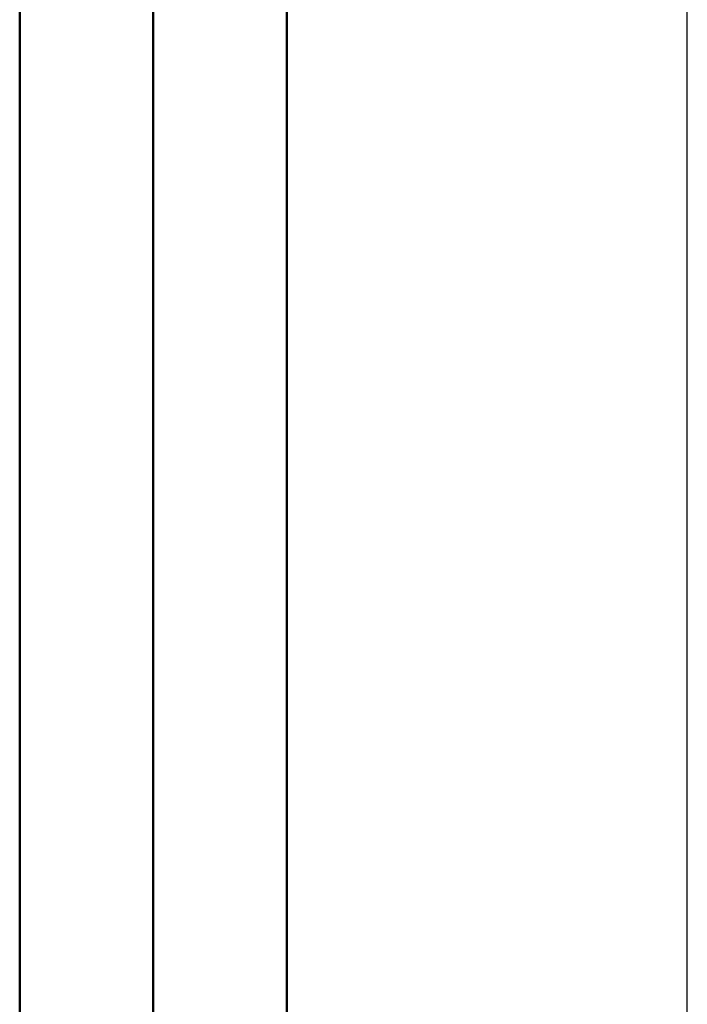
# Model space of a CAD drawing. Header units: millimetres. Extents: x 0 to 420, y 0 to 297.
# Tile 74 of 93: x 196.12 to 203.62, y 189.49 to 200.55. Entities that reach past the tile are written whole.
import ezdxf

# ---------------------------------------------------------------- set-up
doc = ezdxf.new("R2010")
doc.units = ezdxf.units.MM
doc.header["$LTSCALE"] = 0.75
doc.layers.add('FD_Dimensions', color=7, linetype='Continuous', lineweight=25)
doc.layers.add('Visible', color=7, linetype='Continuous', lineweight=50)
doc.styles.get("Standard").update_dxf_attribs({"font": 'arial.ttf'})
doc.dimstyles.new('Dim-ISO-25', dxfattribs={"dimtxt": 3.5, "dimasz": 3.5, "dimexe": 2.1, "dimexo": 2.1, "dimgap": 1.4, "dimtad": 1, "dimzin": 12, "dimdsep": 46, "dimtxsty": 'Standard', "dimcen": 0, "dimazin": 3, "dimtp": 0.1, "dimtm": 0.1, "dimtfac": 0.714286, "dimtmove": 0, "dimatfit": 3, "dimfxl": 1, "dimtzin": 12, "dimarcsym": 0})

# ---------------------------------------------------------------- blocks, each defined once
blk = doc.blocks.new('*D36')
at = {"layer": 'Defpoints', "color": 0, "transparency": 16777216}
for p in [(203.619897, 234.519927), (179.019897, 192.519927), (203.619897, 185.50414)]:
    blk.add_point(p, dxfattribs=at)
at = {"layer": 'FD_Dimensions', "color": 0, "lineweight": -2, "transparency": 16777216}
for p, q in [((179.019897, 194.619927), (179.019897, 236.619927)), ((203.619897, 187.60414), (203.619897, 236.619927)), ((182.519897, 234.519927), (200.119897, 234.519927))]:
    blk.add_line(p, q, dxfattribs=at)
at = {"layer": 'FD_Dimensions', "color": 0, "transparency": 16777216}
for points in [[(182.519897, 235.103261), (182.519897, 233.936594), (179.019897, 234.519927)], [(200.119897, 235.103261), (200.119897, 233.936594), (203.619897, 234.519927)]]:
    blk.add_solid(points, dxfattribs=at)
at = {"layer": 'FD_Dimensions', "color": 0, "transparency": 16777216, "insert": (191.319897, 237.706933), "char_height": 3.5, "attachment_point": 5}
blk.add_mtext('24.6', dxfattribs=at)
blk = doc.blocks.new('*D37')
at = {"layer": 'Defpoints', "color": 0, "transparency": 16777216}
for p in [(199.119897, 225.015219), (179.019897, 193.515219), (199.119897, 188.108598)]:
    blk.add_point(p, dxfattribs=at)
at = {"layer": 'FD_Dimensions', "color": 0, "lineweight": -2, "transparency": 16777216}
for p, q in [((179.019897, 195.615219), (179.019897, 227.115219)), ((199.119897, 190.208598), (199.119897, 227.115219)), ((182.519897, 225.015219), (195.619897, 225.015219))]:
    blk.add_line(p, q, dxfattribs=at)
at = {"layer": 'FD_Dimensions', "color": 0, "transparency": 16777216}
for points in [[(182.519897, 225.598552), (182.519897, 224.431886), (179.019897, 225.015219)], [(195.619897, 225.598552), (195.619897, 224.431886), (199.119897, 225.015219)]]:
    blk.add_solid(points, dxfattribs=at)
at = {"layer": 'FD_Dimensions', "color": 0, "transparency": 16777216, "insert": (189.069897, 228.202225), "char_height": 3.5, "attachment_point": 5}
blk.add_mtext('20.1', dxfattribs=at)

msp = doc.modelspace()

# ---------------------------------------------------------------- linework, layer by layer
at = {"layer": 'Visible', "extrusion": (0, 1, 0)}
for p, q in [((197.62, 208.159), (197.62, 143.059)), ((199.12, 143.059), (199.12, 208.159)), ((196.12, 198.949), (196.12, 205.054)), ((196.12, 198.623), (196.12, 198.949)), ((196.12, 198.623), (196.12, 197.863)), ((196.12, 196.816), (196.12, 197.863)), ((196.12, 196.701), (196.12, 196.816)), ((196.12, 196.586), (196.12, 196.701)), ((196.12, 195.583), (196.12, 196.586)), ((196.12, 187.472), (196.12, 195.583))]:
    msp.add_line(p, q, dxfattribs=at)

# ---------------------------------------------------------------- dimensions: what is measured, and where the dimension line sits
at = {"layer": 'FD_Dimensions'}
for base, p1, p2, picture, middle in [((203.62, 234.52), (179.02, 192.52), (203.62, 185.504), '*D36', (191.32, 237.707)), ((199.12, 225.015), (179.02, 193.515), (199.12, 188.109), '*D37', (189.07, 228.202))]:
    dim = msp.add_linear_dim(base=base, p1=p1, p2=p2, dimstyle='Dim-ISO-25', override={"dimlfac": 1, "dimclrd": 0, "dimclre": 0}, dxfattribs=at)
    dim.commit()
    dim.dimension.update_dxf_attribs({"geometry": picture, "text_midpoint": middle})

doc.saveas('drawing.dxf')
